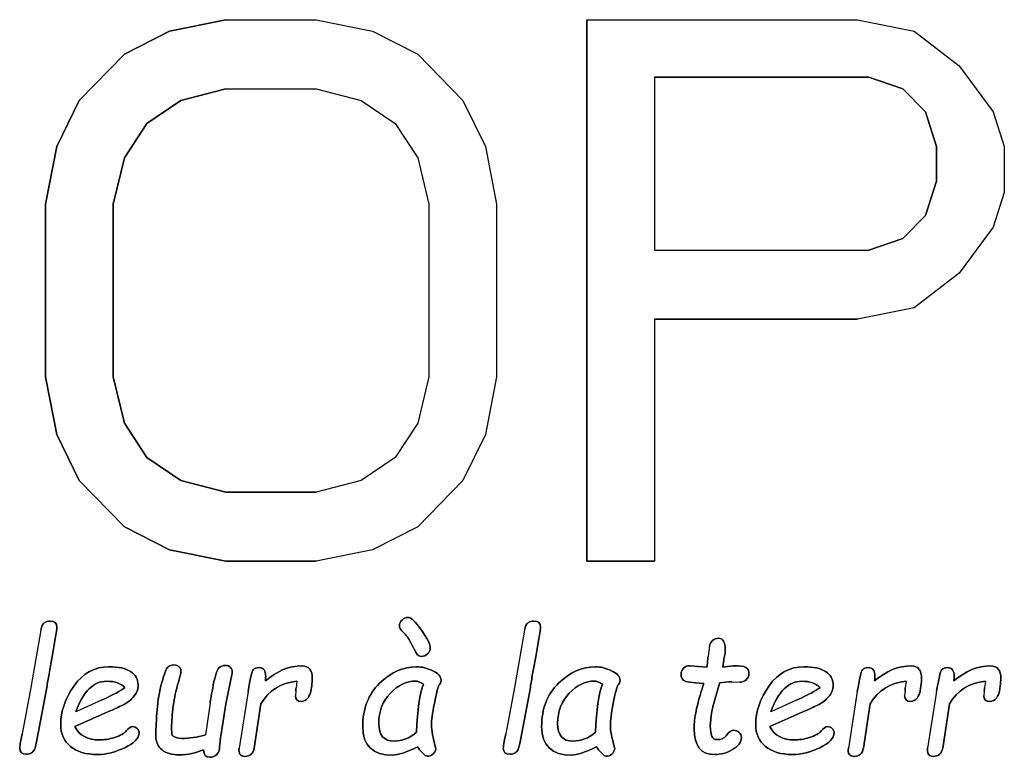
# Model space of a CAD drawing. Header units: millimetres. Extents: x 0 to 420, y 0 to 297.
# Tile 15 of 31: x 143 to 152, y 222 to 229. Entities that reach past the tile are written whole.
import ezdxf

# ---------------------------------------------------------------- set-up
doc = ezdxf.new("R2010")
doc.units = ezdxf.units.MM
doc.header["$LTSCALE"] = 23.1
doc.layers.add('06_COURBES', color=7, linetype='CONTINUOUS')
doc.layers.add('08_SURFACES', color=7, linetype='CONTINUOUS')

msp = doc.modelspace()

# ---------------------------------------------------------------- linework, layer by layer
at = {"layer": '06_COURBES', "color": 4, "linetype": 'Continuous'}
for p, q in [((144.1699, 229.0389), (144.6907, 229.1453)), ((144.6907, 229.1453), (145.524, 229.1453)), ((145.524, 229.1453), (146.0449, 229.0389)), ((148.024, 229.1453), (150.524, 229.1453)), ((148.024, 224.1453), (148.024, 229.1453)), ((150.524, 229.1453), (151.0449, 229.0389)), ((143.7532, 228.8261), (144.1699, 229.0389)), ((146.0449, 229.0389), (146.4615, 228.8261)), ((151.0449, 229.0389), (151.4615, 228.7198)), ((143.3365, 228.4006), (143.7532, 228.8261)), ((146.4615, 228.8261), (146.8782, 228.4006)), ((151.4615, 228.7198), (151.774, 228.2942)), ((150.6282, 228.6134), (148.649, 228.6134)), ((148.649, 228.6134), (148.649, 227.0176)), ((150.9407, 228.507), (150.6282, 228.6134)), ((144.274, 228.4006), (144.6907, 228.507)), ((144.6907, 228.507), (145.524, 228.507)), ((145.524, 228.507), (145.9407, 228.4006)), ((151.149, 228.2942), (150.9407, 228.507)), ((143.1282, 227.9751), (143.3365, 228.4006)), ((143.9615, 228.1878), (144.274, 228.4006)), ((145.9407, 228.4006), (146.2532, 228.1878)), ((146.8782, 228.4006), (147.0865, 227.9751)), ((151.2532, 227.9751), (151.149, 228.2942)), ((151.774, 228.2942), (151.8782, 227.9751)), ((143.7532, 227.8687), (143.9615, 228.1878)), ((146.2532, 228.1878), (146.4615, 227.8687)), ((143.024, 227.4432), (143.1282, 227.9751)), ((147.0865, 227.9751), (147.1907, 227.4432)), ((151.2532, 227.6559), (151.2532, 227.9751)), ((151.8782, 227.9751), (151.8782, 227.5495)), ((143.649, 227.4432), (143.7532, 227.8687)), ((146.4615, 227.8687), (146.5657, 227.4432)), ((151.149, 227.3368), (151.2532, 227.6559)), ((151.8782, 227.5495), (151.774, 227.2304)), ((143.024, 225.8474), (143.024, 227.4432)), ((143.649, 225.8474), (143.649, 227.4432)), ((146.5657, 227.4432), (146.5657, 225.8474)), ((147.1907, 227.4432), (147.1907, 225.8474)), ((150.9407, 227.124), (151.149, 227.3368)), ((151.774, 227.2304), (151.4615, 226.8049)), ((150.6282, 227.0176), (150.9407, 227.124)), ((148.649, 227.0176), (150.6282, 227.0176)), ((151.4615, 226.8049), (151.0449, 226.4857)), ((151.0449, 226.4857), (150.524, 226.3793)), ((150.524, 226.3793), (148.649, 226.3793)), ((148.649, 226.3793), (148.649, 224.1453)), ((143.1282, 225.3155), (143.024, 225.8474)), ((143.7532, 225.4219), (143.649, 225.8474)), ((146.5657, 225.8474), (146.4615, 225.4219)), ((147.1907, 225.8474), (147.0865, 225.3155)), ((143.9615, 225.1027), (143.7532, 225.4219)), ((146.4615, 225.4219), (146.2532, 225.1027)), ((143.3365, 224.89), (143.1282, 225.3155)), ((147.0865, 225.3155), (146.8782, 224.89)), ((144.274, 224.89), (143.9615, 225.1027)), ((146.2532, 225.1027), (145.9407, 224.89)), ((143.7532, 224.4644), (143.3365, 224.89)), ((144.6907, 224.7836), (144.274, 224.89)), ((145.9407, 224.89), (145.524, 224.7836)), ((146.8782, 224.89), (146.4615, 224.4644)), ((145.524, 224.7836), (144.6907, 224.7836)), ((144.1699, 224.2517), (143.7532, 224.4644)), ((146.4615, 224.4644), (146.0449, 224.2517)), ((144.6907, 224.1453), (144.1699, 224.2517)), ((146.0449, 224.2517), (145.524, 224.1453)), ((145.524, 224.1453), (144.6907, 224.1453)), ((148.649, 224.1453), (148.024, 224.1453)), ((142.9821, 223.5102), (142.8899, 222.9799)), ((147.4476, 223.5102), (147.3554, 222.9799)), ((146.39, 223.409), (146.448, 223.2997)), ((149.156, 223.3622), (149.1433, 223.2699)), ((149.2779, 223.1688), (149.2928, 223.2588)), ((144.6905, 222.8296), (144.7478, 223.1115)), ((149.1314, 223.1688), (148.9775, 223.1814)), ((145.3458, 223.0394), (145.3383, 222.9769)), ((149.3612, 223.0319), (149.4349, 223.029)), ((150.9714, 223.0394), (150.964, 222.9769)), ((151.7033, 223.0394), (151.6959, 222.9769)), ((142.8899, 222.9799), (142.8088, 222.5515)), ((142.9457, 222.4935), (143.0364, 222.9799)), ((144.895, 222.9419), (144.8125, 222.4213)), ((145.3361, 222.9449), (145.3324, 222.9048)), ((145.4752, 222.9449), (145.4826, 222.997)), ((147.3554, 222.9799), (147.2743, 222.5515)), ((147.4111, 222.4935), (147.5019, 222.9799)), ((150.5207, 222.9419), (150.4382, 222.4213)), ((150.9618, 222.9449), (150.9581, 222.9048)), ((151.1009, 222.9449), (151.1083, 222.997)), ((151.2526, 222.9419), (151.17, 222.4213)), ((151.6936, 222.9449), (151.6899, 222.9048)), ((151.8327, 222.9449), (151.8401, 222.997)), ((143.5481, 222.8661), (143.3049, 222.756)), ((149.9659, 222.8661), (149.7227, 222.756)), ((143.2952, 222.6192), (143.6002, 222.7545)), ((144.544, 222.8371), (144.5016, 222.5418)), ((144.6645, 222.6682), (144.6905, 222.8296)), ((144.9516, 222.4213), (145.014, 222.8281)), ((149.713, 222.6192), (150.018, 222.7545)), ((150.5773, 222.4213), (150.6397, 222.8281)), ((151.3091, 222.4213), (151.3716, 222.8281)), ((146.6302, 222.4154), (146.6272, 222.4273)), ((148.2821, 222.4154), (148.2791, 222.4273))]:
    msp.add_line(p, q, dxfattribs=at)
for points in [[(143.0135, 223.5776), (142.9977, 223.5674), (142.9882, 223.545), (142.9821, 223.5102)], [(143.0669, 223.5927), (143.0468, 223.5927), (143.029, 223.5875), (143.0135, 223.5776)], [(143.1309, 223.5377), (143.1309, 223.5741), (143.1093, 223.5927), (143.0669, 223.5927)], [(146.3184, 223.6033), (146.3015, 223.5875), (146.2933, 223.5697), (146.2933, 223.5488)], [(146.3706, 223.6269), (146.3528, 223.6269), (146.3349, 223.6188), (146.3184, 223.6033)], [(146.4963, 223.5109), (146.442, 223.5883), (146.4004, 223.6269), (146.3706, 223.6269)], [(147.479, 223.5776), (147.4632, 223.5674), (147.4536, 223.545), (147.4476, 223.5102)], [(147.5324, 223.5927), (147.5123, 223.5927), (147.4944, 223.5875), (147.479, 223.5776)], [(147.5963, 223.5377), (147.5963, 223.5741), (147.5748, 223.5927), (147.5324, 223.5927)], [(143.0573, 223.1057), (143.1063, 223.3726), (143.1309, 223.5169), (143.1309, 223.5377)], [(146.2933, 223.5488), (146.2933, 223.5317), (146.3, 223.5169), (146.3137, 223.5045)], [(146.3137, 223.5045), (146.3453, 223.476), (146.3712, 223.4443), (146.39, 223.409)], [(146.5781, 223.3428), (146.5781, 223.377), (146.5506, 223.4336), (146.4963, 223.5109)], [(147.5227, 223.1057), (147.5718, 223.3726), (147.5963, 223.5169), (147.5963, 223.5377)], [(149.1837, 223.4133), (149.1679, 223.3993), (149.1587, 223.3823), (149.156, 223.3622)], [(149.2393, 223.4343), (149.2177, 223.4343), (149.1991, 223.4269), (149.1837, 223.4133)], [(149.3017, 223.3339), (149.3017, 223.4008), (149.2809, 223.4343), (149.2393, 223.4343)], [(146.448, 223.2997), (146.4584, 223.2781), (146.4748, 223.2677), (146.4971, 223.2677)], [(146.5529, 223.2915), (146.5692, 223.3071), (146.5781, 223.3242), (146.5781, 223.3428)], [(149.2928, 223.2588), (149.2988, 223.2893), (149.3017, 223.3146), (149.3017, 223.3339)], [(146.4971, 223.2677), (146.5172, 223.2677), (146.5357, 223.2751), (146.5529, 223.2915)], [(149.1378, 223.2134), (149.1366, 223.1963), (149.1344, 223.1814), (149.1314, 223.1688)], [(149.1433, 223.2699), (149.1403, 223.2491), (149.1389, 223.2298), (149.1378, 223.2134)], [(143.6106, 223.1718), (143.4789, 223.1718), (143.3718, 223.113), (143.2892, 222.9963)], [(143.8105, 223.1276), (143.7645, 223.1569), (143.6976, 223.1718), (143.6106, 223.1718)], [(143.8798, 223.0037), (143.8798, 223.0572), (143.8568, 223.0981), (143.8105, 223.1276)], [(144.1543, 223.1688), (144.1394, 223.1554), (144.1208, 223.1071), (144.0989, 223.0253)], [(144.2101, 223.1889), (144.1877, 223.1889), (144.1691, 223.1822), (144.1543, 223.1688)], [(144.2575, 223.1723), (144.2458, 223.1829), (144.2294, 223.1889), (144.2101, 223.1889)], [(144.2451, 223.0061), (144.2651, 223.0728), (144.2755, 223.1145), (144.2755, 223.1309)], [(144.2755, 223.1309), (144.2755, 223.1472), (144.2696, 223.1613), (144.2575, 223.1723)], [(144.6245, 223.1604), (144.608, 223.1442), (144.5908, 223.0929), (144.5745, 223.0059)], [(144.6868, 223.1844), (144.6615, 223.1844), (144.6407, 223.1762), (144.6245, 223.1604)], [(144.7362, 223.1632), (144.7247, 223.177), (144.7084, 223.1844), (144.6868, 223.1844)], [(144.7478, 223.1115), (144.7515, 223.1323), (144.7478, 223.1494), (144.7362, 223.1632)], [(144.9419, 223.142), (144.9293, 223.1271), (144.9138, 223.0602), (144.895, 222.9419)], [(144.9984, 223.1643), (144.9731, 223.1643), (144.9545, 223.1569), (144.9419, 223.142)], [(145.0579, 223.081), (145.0579, 223.1361), (145.0378, 223.1643), (144.9984, 223.1643)], [(145.3934, 223.1799), (145.2751, 223.1799), (145.162, 223.1331), (145.0549, 223.0409)], [(145.4886, 223.0632), (145.4886, 223.1405), (145.4566, 223.1799), (145.3934, 223.1799)], [(146.4517, 223.1718), (146.3275, 223.1718), (146.2137, 223.1204), (146.1098, 223.0191)], [(146.6005, 223.1346), (146.5491, 223.1591), (146.4993, 223.1718), (146.4517, 223.1718)], [(146.6778, 223.049), (146.6778, 223.0818), (146.6518, 223.11), (146.6005, 223.1346)], [(148.1036, 223.1718), (147.9794, 223.1718), (147.8656, 223.1204), (147.7616, 223.0191)], [(148.2523, 223.1346), (148.201, 223.1591), (148.1512, 223.1718), (148.1036, 223.1718)], [(148.3297, 223.049), (148.3297, 223.0818), (148.3036, 223.11), (148.2523, 223.1346)], [(148.9165, 223.1591), (148.9016, 223.1442), (148.8942, 223.1264), (148.8942, 223.1048)], [(148.9775, 223.1814), (148.9514, 223.1814), (148.9313, 223.174), (148.9165, 223.1591)], [(149.3843, 223.1814), (149.3798, 223.1814), (149.3441, 223.177), (149.2779, 223.1688)], [(149.4906, 223.1658), (149.4713, 223.1762), (149.4356, 223.1814), (149.3843, 223.1814)], [(149.5197, 223.11), (149.5197, 223.1368), (149.51, 223.1554), (149.4906, 223.1658)], [(149.4944, 223.0513), (149.5107, 223.0661), (149.5197, 223.0855), (149.5197, 223.11)], [(150.0284, 223.1718), (149.8967, 223.1718), (149.7896, 223.113), (149.707, 222.9963)], [(150.2283, 223.1276), (150.1823, 223.1569), (150.1154, 223.1718), (150.0284, 223.1718)], [(150.2976, 223.0037), (150.2976, 223.0572), (150.2746, 223.0981), (150.2283, 223.1276)], [(150.5676, 223.142), (150.5549, 223.1271), (150.5395, 223.0602), (150.5207, 222.9419)], [(150.6241, 223.1643), (150.5988, 223.1643), (150.5802, 223.1569), (150.5676, 223.142)], [(150.6836, 223.081), (150.6836, 223.1361), (150.6635, 223.1643), (150.6241, 223.1643)], [(151.019, 223.1799), (150.9008, 223.1799), (150.7877, 223.1331), (150.6806, 223.0409)], [(151.1142, 223.0632), (151.1142, 223.1405), (151.0823, 223.1799), (151.019, 223.1799)], [(151.2994, 223.142), (151.2868, 223.1271), (151.2713, 223.0602), (151.2526, 222.9419)], [(151.356, 223.1643), (151.3307, 223.1643), (151.3121, 223.1569), (151.2994, 223.142)], [(151.4155, 223.081), (151.4155, 223.1361), (151.3954, 223.1643), (151.356, 223.1643)], [(151.7509, 223.1799), (151.6326, 223.1799), (151.5196, 223.1331), (151.4125, 223.0409)], [(151.8461, 223.0632), (151.8461, 223.1405), (151.8141, 223.1799), (151.7509, 223.1799)], [(143.0364, 222.9799), (143.0424, 223.0185), (143.0491, 223.0609), (143.0573, 223.1057)], [(143.3049, 222.756), (143.3726, 222.9434), (143.4678, 223.0379), (143.5898, 223.0379)], [(143.5898, 223.0379), (143.6656, 223.0379), (143.7222, 223.0178), (143.7586, 222.9784)], [(144.0989, 223.0253), (144.0769, 222.9434), (144.0628, 222.8594), (144.0554, 222.7739)], [(145.014, 222.8281), (145.0869, 222.9531), (145.197, 223.0238), (145.3458, 223.0394)], [(145.0549, 223.0409), (145.0564, 223.0557), (145.0579, 223.0691), (145.0579, 223.081)], [(145.4826, 222.997), (145.4863, 223.0208), (145.4886, 223.0431), (145.4886, 223.0632)], [(146.1098, 223.0191), (146.0055, 222.9174), (145.9541, 222.7843), (145.9541, 222.6206)], [(146.2092, 222.9271), (146.2806, 223.0014), (146.358, 223.0394), (146.4413, 223.0394)], [(146.4413, 223.0394), (146.4591, 223.0394), (146.4844, 223.0297), (146.5157, 223.0119)], [(146.6577, 223.0014), (146.6711, 223.0126), (146.6778, 223.0282), (146.6778, 223.049)], [(147.5019, 222.9799), (147.5078, 223.0185), (147.5145, 223.0609), (147.5227, 223.1057)], [(147.7616, 223.0191), (147.6573, 222.9174), (147.606, 222.7843), (147.606, 222.6206)], [(147.8611, 222.9271), (147.9325, 223.0014), (148.0098, 223.0394), (148.0931, 223.0394)], [(148.0931, 223.0394), (148.111, 223.0394), (148.1363, 223.0297), (148.1675, 223.0119)], [(148.3096, 223.0014), (148.323, 223.0126), (148.3297, 223.0282), (148.3297, 223.049)], [(148.8942, 223.1048), (148.8942, 223.078), (148.9016, 223.058), (148.9172, 223.0453)], [(148.9172, 223.0453), (148.9328, 223.0327), (148.9946, 223.0238), (149.1024, 223.0185)], [(149.2255, 222.9413), (149.2348, 222.9724), (149.243, 223.0007), (149.2489, 223.0245)], [(149.2489, 223.0245), (149.2869, 223.029), (149.3241, 223.0334), (149.3612, 223.0319)], [(149.4349, 223.029), (149.4579, 223.029), (149.478, 223.0364), (149.4944, 223.0513)], [(149.7227, 222.756), (149.7904, 222.9434), (149.8856, 223.0379), (150.0075, 223.0379)], [(150.0075, 223.0379), (150.0834, 223.0379), (150.1399, 223.0178), (150.1764, 222.9784)], [(150.6397, 222.8281), (150.7126, 222.9531), (150.8227, 223.0238), (150.9714, 223.0394)], [(150.6806, 223.0409), (150.6821, 223.0557), (150.6836, 223.0691), (150.6836, 223.081)], [(151.1083, 222.997), (151.112, 223.0208), (151.1142, 223.0431), (151.1142, 223.0632)], [(151.3716, 222.8281), (151.4445, 222.9531), (151.5545, 223.0238), (151.7033, 223.0394)], [(151.4125, 223.0409), (151.414, 223.0557), (151.4155, 223.0691), (151.4155, 223.081)], [(151.8401, 222.997), (151.8439, 223.0208), (151.8461, 223.0431), (151.8461, 223.0632)], [(143.2892, 222.9963), (143.206, 222.8787), (143.1651, 222.7597), (143.1651, 222.6377)], [(143.7586, 222.9784), (143.7207, 222.9501), (143.6506, 222.9125), (143.5481, 222.8661)], [(143.8345, 222.8899), (143.8642, 222.9211), (143.8798, 222.959), (143.8798, 223.0037)], [(144.2048, 222.8118), (144.2153, 222.8891), (144.2294, 222.9538), (144.2451, 223.0061)], [(144.5745, 223.0059), (144.5581, 222.9189), (144.5476, 222.8624), (144.544, 222.8371)], [(145.3383, 222.9769), (145.3368, 222.9635), (145.3361, 222.9531), (145.3361, 222.9449)], [(145.4476, 222.8832), (145.4625, 222.904), (145.4723, 222.9248), (145.4752, 222.9449)], [(146.5157, 223.0119), (146.4807, 222.9226), (146.4591, 222.7746), (146.4517, 222.5671)], [(146.6153, 222.8334), (146.6332, 222.9256), (146.6473, 222.9821), (146.6577, 223.0014)], [(148.1675, 223.0119), (148.1326, 222.9226), (148.111, 222.7746), (148.1036, 222.5671)], [(148.2672, 222.8334), (148.285, 222.9256), (148.2992, 222.9821), (148.3096, 223.0014)], [(149.1024, 223.0185), (149.0927, 222.9851), (149.0831, 222.9516), (149.0728, 222.9188)], [(149.1634, 222.6266), (149.1634, 222.6987), (149.1842, 222.8036), (149.2255, 222.9413)], [(149.707, 222.9963), (149.6238, 222.8787), (149.5829, 222.7597), (149.5829, 222.6377)], [(150.1764, 222.9784), (150.1384, 222.9501), (150.0684, 222.9125), (149.9659, 222.8661)], [(150.2522, 222.8899), (150.282, 222.9211), (150.2976, 222.959), (150.2976, 223.0037)], [(150.964, 222.9769), (150.9625, 222.9635), (150.9618, 222.9531), (150.9618, 222.9449)], [(151.0733, 222.8832), (151.0882, 222.904), (151.098, 222.9248), (151.1009, 222.9449)], [(151.6959, 222.9769), (151.6944, 222.9635), (151.6936, 222.9531), (151.6936, 222.9449)], [(151.8052, 222.8832), (151.8201, 222.904), (151.8298, 222.9248), (151.8327, 222.9449)], [(143.737, 222.817), (143.772, 222.8341), (143.8047, 222.8586), (143.8345, 222.8899)], [(145.3324, 222.9048), (145.3324, 222.8691), (145.3495, 222.8519), (145.3852, 222.8519)], [(145.3852, 222.8519), (145.4119, 222.8519), (145.4328, 222.8624), (145.4476, 222.8832)], [(146.1021, 222.6489), (146.1021, 222.7597), (146.1378, 222.8527), (146.2092, 222.9271)], [(147.754, 222.6489), (147.754, 222.7597), (147.7897, 222.8527), (147.8611, 222.9271)], [(149.0728, 222.9188), (149.0332, 222.7924), (149.0139, 222.6861), (149.0139, 222.5991)], [(150.1548, 222.817), (150.1898, 222.8341), (150.2225, 222.8586), (150.2522, 222.8899)], [(150.9581, 222.9048), (150.9581, 222.8691), (150.9752, 222.8519), (151.0109, 222.8519)], [(151.0109, 222.8519), (151.0376, 222.8519), (151.0585, 222.8624), (151.0733, 222.8832)], [(151.6899, 222.9048), (151.6899, 222.8691), (151.707, 222.8519), (151.7427, 222.8519)], [(151.7427, 222.8519), (151.7695, 222.8519), (151.7903, 222.8624), (151.8052, 222.8832)], [(143.6002, 222.7545), (143.6567, 222.7791), (143.7021, 222.7999), (143.737, 222.817)], [(144.0554, 222.7739), (144.0479, 222.6876), (144.0442, 222.608), (144.0442, 222.5344)], [(144.1892, 222.611), (144.1892, 222.6675), (144.1944, 222.7344), (144.2048, 222.8118)], [(146.5886, 222.634), (146.5886, 222.6742), (146.5975, 222.7411), (146.6153, 222.8334)], [(148.2404, 222.634), (148.2404, 222.6742), (148.2493, 222.7411), (148.2672, 222.8334)], [(150.018, 222.7545), (150.0745, 222.7791), (150.1199, 222.7999), (150.1548, 222.817)], [(144.6351, 222.4585), (144.6377, 222.4942), (144.6477, 222.5641), (144.6645, 222.6682)], [(143.1651, 222.6377), (143.1651, 222.553), (143.1948, 222.486), (143.2545, 222.4364)], [(143.5243, 222.4957), (143.4142, 222.4957), (143.3384, 222.5366), (143.2952, 222.6192)], [(143.7704, 222.5798), (143.7512, 222.5552), (143.7147, 222.5351), (143.662, 222.5193)], [(143.8315, 222.6192), (143.8107, 222.6192), (143.7906, 222.6058), (143.7704, 222.5798)], [(143.8722, 222.6019), (143.8612, 222.6132), (143.8478, 222.6192), (143.8315, 222.6192)], [(143.8888, 222.5634), (143.8888, 222.5782), (143.8828, 222.5909), (143.8722, 222.6019)], [(144.1937, 222.5366), (144.1907, 222.5574), (144.1892, 222.582), (144.1892, 222.611)], [(145.9541, 222.6206), (145.9541, 222.4436), (146.0464, 222.3559), (146.2323, 222.3559)], [(146.2435, 222.4853), (146.149, 222.4853), (146.1021, 222.5396), (146.1021, 222.6489)], [(146.4517, 222.5671), (146.3863, 222.5121), (146.3171, 222.4853), (146.2435, 222.4853)], [(146.6272, 222.4273), (146.6012, 222.515), (146.5886, 222.5835), (146.5886, 222.634)], [(147.606, 222.6206), (147.606, 222.4436), (147.6982, 222.3559), (147.8842, 222.3559)], [(147.8953, 222.4853), (147.8009, 222.4853), (147.754, 222.5396), (147.754, 222.6489)], [(148.1036, 222.5671), (148.0381, 222.5121), (147.9689, 222.4853), (147.8953, 222.4853)], [(148.2791, 222.4273), (148.2531, 222.515), (148.2404, 222.5835), (148.2404, 222.634)], [(149.0139, 222.5991), (149.0139, 222.4399), (149.0779, 222.3603), (149.2058, 222.3603)], [(149.2229, 222.4987), (149.1827, 222.4987), (149.1634, 222.5411), (149.1634, 222.6266)], [(149.3813, 222.5857), (149.359, 222.5857), (149.3352, 222.5686), (149.3096, 222.5353)], [(149.428, 222.5669), (149.4133, 222.579), (149.3977, 222.5857), (149.3813, 222.5857)], [(149.4512, 222.5188), (149.4512, 222.5381), (149.443, 222.5545), (149.428, 222.5669)], [(149.5829, 222.6377), (149.5829, 222.553), (149.6126, 222.486), (149.6723, 222.4364)], [(149.9421, 222.4957), (149.832, 222.4957), (149.7562, 222.5366), (149.713, 222.6192)], [(150.1882, 222.5798), (150.1689, 222.5552), (150.1325, 222.5351), (150.0798, 222.5193)], [(150.2493, 222.6192), (150.2284, 222.6192), (150.2084, 222.6058), (150.1882, 222.5798)], [(150.29, 222.6019), (150.279, 222.6132), (150.2656, 222.6192), (150.2493, 222.6192)], [(150.3065, 222.5634), (150.3065, 222.5782), (150.3006, 222.5909), (150.29, 222.6019)], [(142.8088, 222.5515), (142.794, 222.4756), (142.7865, 222.4317), (142.7865, 222.4206)], [(142.9232, 222.408), (142.9293, 222.4213), (142.9376, 222.4502), (142.9457, 222.4935)], [(143.662, 222.5193), (143.6084, 222.5031), (143.563, 222.4957), (143.5243, 222.4957)], [(143.7585, 222.4246), (143.8449, 222.4659), (143.8888, 222.5128), (143.8888, 222.5634)], [(144.0442, 222.5344), (144.0442, 222.4778), (144.0628, 222.4347), (144.1008, 222.4043)], [(144.2837, 222.5098), (144.2524, 222.5098), (144.222, 222.5188), (144.1937, 222.5366)], [(144.5016, 222.5418), (144.4228, 222.5202), (144.3499, 222.5098), (144.2837, 222.5098)], [(147.2743, 222.5515), (147.2594, 222.4756), (147.252, 222.4317), (147.252, 222.4206)], [(147.3887, 222.408), (147.3948, 222.4213), (147.4031, 222.4502), (147.4111, 222.4935)], [(149.3096, 222.5353), (149.2906, 222.5106), (149.2616, 222.4987), (149.2229, 222.4987)], [(149.3685, 222.4067), (149.4237, 222.4377), (149.4512, 222.4749), (149.4512, 222.5188)], [(150.0798, 222.5193), (150.0261, 222.5031), (149.9808, 222.4957), (149.9421, 222.4957)], [(150.1762, 222.4246), (150.2627, 222.4659), (150.3065, 222.5128), (150.3065, 222.5634)], [(142.7865, 222.4206), (142.7865, 222.3826), (142.8073, 222.3633), (142.849, 222.3633)], [(142.8951, 222.376), (142.9078, 222.3841), (142.9174, 222.3953), (142.9232, 222.408)], [(143.2545, 222.4364), (143.3138, 222.3871), (143.3964, 222.3618), (143.5027, 222.3618)], [(143.5027, 222.3618), (143.5868, 222.3618), (143.6723, 222.3834), (143.7585, 222.4246)], [(144.1008, 222.4043), (144.1379, 222.3745), (144.1915, 222.3588), (144.2606, 222.3588)], [(144.2606, 222.3588), (144.3417, 222.3588), (144.4161, 222.3745), (144.483, 222.4057)], [(144.483, 222.4057), (144.486, 222.3596), (144.5061, 222.3358), (144.544, 222.3358)], [(144.5952, 222.3538), (144.6102, 222.3655), (144.6199, 222.3767), (144.6244, 222.3878)], [(144.6244, 222.3878), (144.6288, 222.3983), (144.6325, 222.4221), (144.6351, 222.4585)], [(144.8125, 222.4213), (144.805, 222.3707), (144.8229, 222.3447), (144.866, 222.3447)], [(144.866, 222.3447), (144.9151, 222.3447), (144.9438, 222.3707), (144.9516, 222.4213)], [(146.2323, 222.3559), (146.2777, 222.3559), (146.3543, 222.3819), (146.4614, 222.4332)], [(146.4614, 222.4332), (146.4703, 222.4154), (146.4852, 222.396), (146.5056, 222.3763)], [(146.5476, 222.3462), (146.5915, 222.3462), (146.619, 222.3693), (146.6302, 222.4154)], [(147.252, 222.4206), (147.252, 222.3826), (147.2728, 222.3633), (147.3144, 222.3633)], [(147.3606, 222.376), (147.3732, 222.3841), (147.3829, 222.3953), (147.3887, 222.408)], [(147.8842, 222.3559), (147.9295, 222.3559), (148.0061, 222.3819), (148.1132, 222.4332)], [(148.1132, 222.4332), (148.1222, 222.4154), (148.137, 222.396), (148.1575, 222.3763)], [(148.1995, 222.3462), (148.2434, 222.3462), (148.2709, 222.3693), (148.2821, 222.4154)], [(149.2058, 222.3603), (149.2593, 222.3603), (149.3136, 222.376), (149.3685, 222.4067)], [(149.6723, 222.4364), (149.7316, 222.3871), (149.8142, 222.3618), (149.9205, 222.3618)], [(149.9205, 222.3618), (150.0046, 222.3618), (150.0901, 222.3834), (150.1762, 222.4246)], [(150.4382, 222.4213), (150.4307, 222.3707), (150.4486, 222.3447), (150.4917, 222.3447)], [(150.4917, 222.3447), (150.5408, 222.3447), (150.5695, 222.3707), (150.5773, 222.4213)], [(151.17, 222.4213), (151.1626, 222.3707), (151.1804, 222.3447), (151.2236, 222.3447)], [(151.2236, 222.3447), (151.2727, 222.3447), (151.3013, 222.3707), (151.3091, 222.4213)], [(142.849, 222.3633), (142.8668, 222.3633), (142.8825, 222.3678), (142.8951, 222.376)], [(144.544, 222.3358), (144.5626, 222.3358), (144.5797, 222.3417), (144.5952, 222.3538)], [(146.5056, 222.3763), (146.5261, 222.3566), (146.5402, 222.3462), (146.5476, 222.3462)], [(147.3144, 222.3633), (147.3323, 222.3633), (147.3479, 222.3678), (147.3606, 222.376)], [(148.1575, 222.3763), (148.1779, 222.3566), (148.1921, 222.3462), (148.1995, 222.3462)]]:
    msp.add_open_spline(points, degree=3, dxfattribs=at)
at = {"layer": '08_SURFACES', "color": 7, "linetype": 'Continuous'}
for p, q in [((144.6907, 229.1453), (144.1699, 229.0389)), ((144.6907, 229.1453), (145.524, 229.1453)), ((145.524, 229.1453), (146.0449, 229.0389)), ((148.024, 229.1453), (150.524, 229.1453)), ((148.024, 229.1453), (148.024, 224.1453)), ((150.524, 229.1453), (151.0449, 229.0389)), ((144.1699, 229.0389), (143.7532, 228.8261)), ((146.0449, 229.0389), (146.4615, 228.8261)), ((151.0449, 229.0389), (151.4615, 228.7198)), ((143.7532, 228.8261), (143.3365, 228.4006)), ((146.4615, 228.8261), (146.8782, 228.4006)), ((151.4615, 228.7198), (151.774, 228.2942)), ((148.649, 228.6134), (150.6282, 228.6134)), ((148.649, 228.6134), (148.649, 227.0176)), ((150.6282, 228.6134), (150.9407, 228.507)), ((144.6907, 228.507), (144.274, 228.4006)), ((144.6907, 228.507), (145.524, 228.507)), ((145.524, 228.507), (145.9407, 228.4006)), ((150.9407, 228.507), (151.149, 228.2942)), ((143.3365, 228.4006), (143.1282, 227.9751)), ((144.274, 228.4006), (143.9615, 228.1878)), ((145.9407, 228.4006), (146.2532, 228.1878)), ((146.8782, 228.4006), (147.0865, 227.9751)), ((151.149, 228.2942), (151.2532, 227.9751)), ((151.774, 228.2942), (151.8782, 227.9751)), ((143.9615, 228.1878), (143.7532, 227.8687)), ((146.2532, 228.1878), (146.4615, 227.8687)), ((143.1282, 227.9751), (143.024, 227.4432)), ((147.0865, 227.9751), (147.1907, 227.4432)), ((151.2532, 227.9751), (151.2532, 227.6559)), ((151.8782, 227.9751), (151.8782, 227.5495)), ((143.7532, 227.8687), (143.649, 227.4432)), ((146.4615, 227.8687), (146.5657, 227.4432)), ((151.2532, 227.6559), (151.149, 227.3368)), ((151.8782, 227.5495), (151.774, 227.2304)), ((143.024, 227.4432), (143.024, 225.8474)), ((143.649, 227.4432), (143.649, 225.8474)), ((146.5657, 227.4432), (146.5657, 225.8474)), ((147.1907, 227.4432), (147.1907, 225.8474)), ((151.149, 227.3368), (150.9407, 227.124)), ((151.774, 227.2304), (151.4615, 226.8049)), ((150.9407, 227.124), (150.6282, 227.0176)), ((148.649, 227.0176), (150.6282, 227.0176)), ((151.4615, 226.8049), (151.0449, 226.4857)), ((151.0449, 226.4857), (150.524, 226.3793)), ((148.649, 226.3793), (150.524, 226.3793)), ((148.649, 226.3793), (148.649, 224.1453)), ((143.024, 225.8474), (143.1282, 225.3155)), ((143.649, 225.8474), (143.7532, 225.4219)), ((146.5657, 225.8474), (146.4615, 225.4219)), ((147.1907, 225.8474), (147.0865, 225.3155)), ((143.7532, 225.4219), (143.9615, 225.1027)), ((146.4615, 225.4219), (146.2532, 225.1027)), ((143.1282, 225.3155), (143.3365, 224.89)), ((147.0865, 225.3155), (146.8782, 224.89)), ((143.9615, 225.1027), (144.274, 224.89)), ((146.2532, 225.1027), (145.9407, 224.89)), ((143.3365, 224.89), (143.7532, 224.4644)), ((144.274, 224.89), (144.6907, 224.7836)), ((145.9407, 224.89), (145.524, 224.7836)), ((146.8782, 224.89), (146.4615, 224.4644)), ((144.6907, 224.7836), (145.524, 224.7836)), ((143.7532, 224.4644), (144.1699, 224.2517)), ((146.4615, 224.4644), (146.0449, 224.2517)), ((144.1699, 224.2517), (144.6907, 224.1453)), ((146.0449, 224.2517), (145.524, 224.1453)), ((144.6907, 224.1453), (145.524, 224.1453)), ((148.024, 224.1453), (148.649, 224.1453)), ((142.9821, 223.5102), (142.8899, 222.9799)), ((147.4476, 223.5102), (147.3554, 222.9799)), ((146.39, 223.409), (146.448, 223.2997)), ((149.156, 223.3622), (149.1433, 223.2699)), ((149.2928, 223.2588), (149.2779, 223.1688)), ((144.7478, 223.1115), (144.6905, 222.8296)), ((148.9775, 223.1814), (149.1314, 223.1688)), ((145.3458, 223.0394), (145.3383, 222.9769)), ((149.3612, 223.0319), (149.4349, 223.029)), ((150.9714, 223.0394), (150.964, 222.9769)), ((151.7033, 223.0394), (151.6959, 222.9769)), ((142.8899, 222.9799), (142.8088, 222.5515)), ((143.0364, 222.9799), (142.9457, 222.4935)), ((144.895, 222.9419), (144.8125, 222.4213)), ((145.3361, 222.9449), (145.3324, 222.9048)), ((145.4826, 222.997), (145.4752, 222.9449)), ((147.3554, 222.9799), (147.2743, 222.5515)), ((147.5019, 222.9799), (147.4111, 222.4935)), ((150.5207, 222.9419), (150.4382, 222.4213)), ((150.9618, 222.9449), (150.9581, 222.9048)), ((151.1083, 222.997), (151.1009, 222.9449)), ((151.2526, 222.9419), (151.17, 222.4213)), ((151.6936, 222.9449), (151.6899, 222.9048)), ((151.8401, 222.997), (151.8327, 222.9449)), ((143.5481, 222.8661), (143.3049, 222.756)), ((149.9659, 222.8661), (149.7227, 222.756)), ((143.6002, 222.7545), (143.2952, 222.6192)), ((144.544, 222.8371), (144.5016, 222.5418)), ((144.6905, 222.8296), (144.6645, 222.6682)), ((145.014, 222.8281), (144.9516, 222.4213)), ((150.018, 222.7545), (149.713, 222.6192)), ((150.6397, 222.8281), (150.5773, 222.4213)), ((151.3716, 222.8281), (151.3091, 222.4213)), ((146.6272, 222.4273), (146.6302, 222.4154)), ((148.2791, 222.4273), (148.2821, 222.4154))]:
    msp.add_line(p, q, dxfattribs=at)
for points in [[(142.9821, 223.5102), (142.9882, 223.545), (142.9977, 223.5674), (143.0135, 223.5776)], [(143.0135, 223.5776), (143.029, 223.5875), (143.0468, 223.5927), (143.0669, 223.5927)], [(143.0669, 223.5927), (143.1093, 223.5927), (143.1309, 223.5741), (143.1309, 223.5377)], [(146.2933, 223.5488), (146.2933, 223.5697), (146.3015, 223.5875), (146.3184, 223.6033)], [(146.3184, 223.6033), (146.3349, 223.6188), (146.3528, 223.6269), (146.3706, 223.6269)], [(146.3706, 223.6269), (146.4004, 223.6269), (146.442, 223.5883), (146.4963, 223.5109)], [(147.4476, 223.5102), (147.4536, 223.545), (147.4632, 223.5674), (147.479, 223.5776)], [(147.479, 223.5776), (147.4944, 223.5875), (147.5123, 223.5927), (147.5324, 223.5927)], [(147.5324, 223.5927), (147.5748, 223.5927), (147.5963, 223.5741), (147.5963, 223.5377)], [(143.1309, 223.5377), (143.1309, 223.5169), (143.1063, 223.3726), (143.0573, 223.1057)], [(146.3137, 223.5045), (146.3, 223.5169), (146.2933, 223.5317), (146.2933, 223.5488)], [(146.39, 223.409), (146.3712, 223.4443), (146.3453, 223.476), (146.3137, 223.5045)], [(146.4963, 223.5109), (146.5506, 223.4336), (146.5781, 223.377), (146.5781, 223.3428)], [(147.5963, 223.5377), (147.5963, 223.5169), (147.5718, 223.3726), (147.5227, 223.1057)], [(149.156, 223.3622), (149.1587, 223.3823), (149.1679, 223.3993), (149.1837, 223.4133)], [(149.1837, 223.4133), (149.1991, 223.4269), (149.2177, 223.4343), (149.2393, 223.4343)], [(149.2393, 223.4343), (149.2809, 223.4343), (149.3017, 223.4008), (149.3017, 223.3339)], [(146.4971, 223.2677), (146.4748, 223.2677), (146.4584, 223.2781), (146.448, 223.2997)], [(146.5781, 223.3428), (146.5781, 223.3242), (146.5692, 223.3071), (146.5529, 223.2915)], [(149.3017, 223.3339), (149.3017, 223.3146), (149.2988, 223.2893), (149.2928, 223.2588)], [(146.5529, 223.2915), (146.5357, 223.2751), (146.5172, 223.2677), (146.4971, 223.2677)], [(149.1314, 223.1688), (149.1344, 223.1814), (149.1366, 223.1963), (149.1378, 223.2134)], [(149.1378, 223.2134), (149.1389, 223.2298), (149.1403, 223.2491), (149.1433, 223.2699)], [(143.2892, 222.9963), (143.3718, 223.113), (143.4789, 223.1718), (143.6106, 223.1718)], [(143.6106, 223.1718), (143.6976, 223.1718), (143.7645, 223.1569), (143.8105, 223.1276)], [(143.8105, 223.1276), (143.8568, 223.0981), (143.8798, 223.0572), (143.8798, 223.0037)], [(144.0989, 223.0253), (144.1208, 223.1071), (144.1394, 223.1554), (144.1543, 223.1688)], [(144.1543, 223.1688), (144.1691, 223.1822), (144.1877, 223.1889), (144.2101, 223.1889)], [(144.2101, 223.1889), (144.2294, 223.1889), (144.2458, 223.1829), (144.2575, 223.1723)], [(144.2755, 223.1309), (144.2755, 223.1145), (144.2651, 223.0728), (144.2451, 223.0061)], [(144.2575, 223.1723), (144.2696, 223.1613), (144.2755, 223.1472), (144.2755, 223.1309)], [(144.5745, 223.0059), (144.5908, 223.0929), (144.608, 223.1442), (144.6245, 223.1604)], [(144.6245, 223.1604), (144.6407, 223.1762), (144.6615, 223.1844), (144.6868, 223.1844)], [(144.6868, 223.1844), (144.7084, 223.1844), (144.7247, 223.177), (144.7362, 223.1632)], [(144.7362, 223.1632), (144.7478, 223.1494), (144.7515, 223.1323), (144.7478, 223.1115)], [(144.895, 222.9419), (144.9138, 223.0602), (144.9293, 223.1271), (144.9419, 223.142)], [(144.9419, 223.142), (144.9545, 223.1569), (144.9731, 223.1643), (144.9984, 223.1643)], [(144.9984, 223.1643), (145.0378, 223.1643), (145.0579, 223.1361), (145.0579, 223.081)], [(145.0549, 223.0409), (145.162, 223.1331), (145.2751, 223.1799), (145.3934, 223.1799)], [(145.3934, 223.1799), (145.4566, 223.1799), (145.4886, 223.1405), (145.4886, 223.0632)], [(146.1098, 223.0191), (146.2137, 223.1204), (146.3275, 223.1718), (146.4517, 223.1718)], [(146.4517, 223.1718), (146.4993, 223.1718), (146.5491, 223.1591), (146.6005, 223.1346)], [(146.6005, 223.1346), (146.6518, 223.11), (146.6778, 223.0818), (146.6778, 223.049)], [(147.7616, 223.0191), (147.8656, 223.1204), (147.9794, 223.1718), (148.1036, 223.1718)], [(148.1036, 223.1718), (148.1512, 223.1718), (148.201, 223.1591), (148.2523, 223.1346)], [(148.2523, 223.1346), (148.3036, 223.11), (148.3297, 223.0818), (148.3297, 223.049)], [(148.8942, 223.1048), (148.8942, 223.1264), (148.9016, 223.1442), (148.9165, 223.1591)], [(148.9165, 223.1591), (148.9313, 223.174), (148.9514, 223.1814), (148.9775, 223.1814)], [(149.2779, 223.1688), (149.3441, 223.177), (149.3798, 223.1814), (149.3843, 223.1814)], [(149.3843, 223.1814), (149.4356, 223.1814), (149.4713, 223.1762), (149.4906, 223.1658)], [(149.4906, 223.1658), (149.51, 223.1554), (149.5197, 223.1368), (149.5197, 223.11)], [(149.5197, 223.11), (149.5197, 223.0855), (149.5107, 223.0661), (149.4944, 223.0513)], [(149.707, 222.9963), (149.7896, 223.113), (149.8967, 223.1718), (150.0284, 223.1718)], [(150.0284, 223.1718), (150.1154, 223.1718), (150.1823, 223.1569), (150.2283, 223.1276)], [(150.2283, 223.1276), (150.2746, 223.0981), (150.2976, 223.0572), (150.2976, 223.0037)], [(150.5207, 222.9419), (150.5395, 223.0602), (150.5549, 223.1271), (150.5676, 223.142)], [(150.5676, 223.142), (150.5802, 223.1569), (150.5988, 223.1643), (150.6241, 223.1643)], [(150.6241, 223.1643), (150.6635, 223.1643), (150.6836, 223.1361), (150.6836, 223.081)], [(150.6806, 223.0409), (150.7877, 223.1331), (150.9008, 223.1799), (151.019, 223.1799)], [(151.019, 223.1799), (151.0823, 223.1799), (151.1142, 223.1405), (151.1142, 223.0632)], [(151.2526, 222.9419), (151.2713, 223.0602), (151.2868, 223.1271), (151.2994, 223.142)], [(151.2994, 223.142), (151.3121, 223.1569), (151.3307, 223.1643), (151.356, 223.1643)], [(151.356, 223.1643), (151.3954, 223.1643), (151.4155, 223.1361), (151.4155, 223.081)], [(151.4125, 223.0409), (151.5196, 223.1331), (151.6326, 223.1799), (151.7509, 223.1799)], [(151.7509, 223.1799), (151.8141, 223.1799), (151.8461, 223.1405), (151.8461, 223.0632)], [(143.0573, 223.1057), (143.0491, 223.0609), (143.0424, 223.0185), (143.0364, 222.9799)], [(143.5898, 223.0379), (143.4678, 223.0379), (143.3726, 222.9434), (143.3049, 222.756)], [(143.7586, 222.9784), (143.7222, 223.0178), (143.6656, 223.0379), (143.5898, 223.0379)], [(144.0554, 222.7739), (144.0628, 222.8594), (144.0769, 222.9434), (144.0989, 223.0253)], [(145.3458, 223.0394), (145.197, 223.0238), (145.0869, 222.9531), (145.014, 222.8281)], [(145.0579, 223.081), (145.0579, 223.0691), (145.0564, 223.0557), (145.0549, 223.0409)], [(145.4886, 223.0632), (145.4886, 223.0431), (145.4863, 223.0208), (145.4826, 222.997)], [(145.9541, 222.6206), (145.9541, 222.7843), (146.0055, 222.9174), (146.1098, 223.0191)], [(146.4413, 223.0394), (146.358, 223.0394), (146.2806, 223.0014), (146.2092, 222.9271)], [(146.5157, 223.0119), (146.4844, 223.0297), (146.4591, 223.0394), (146.4413, 223.0394)], [(146.6778, 223.049), (146.6778, 223.0282), (146.6711, 223.0126), (146.6577, 223.0014)], [(147.5227, 223.1057), (147.5145, 223.0609), (147.5078, 223.0185), (147.5019, 222.9799)], [(147.606, 222.6206), (147.606, 222.7843), (147.6573, 222.9174), (147.7616, 223.0191)], [(148.0931, 223.0394), (148.0098, 223.0394), (147.9325, 223.0014), (147.8611, 222.9271)], [(148.1675, 223.0119), (148.1363, 223.0297), (148.111, 223.0394), (148.0931, 223.0394)], [(148.3297, 223.049), (148.3297, 223.0282), (148.323, 223.0126), (148.3096, 223.0014)], [(148.9172, 223.0453), (148.9016, 223.058), (148.8942, 223.078), (148.8942, 223.1048)], [(149.1024, 223.0185), (148.9946, 223.0238), (148.9328, 223.0327), (148.9172, 223.0453)], [(149.2489, 223.0245), (149.243, 223.0007), (149.2348, 222.9724), (149.2255, 222.9413)], [(149.3612, 223.0319), (149.3241, 223.0334), (149.2869, 223.029), (149.2489, 223.0245)], [(149.4944, 223.0513), (149.478, 223.0364), (149.4579, 223.029), (149.4349, 223.029)], [(150.0075, 223.0379), (149.8856, 223.0379), (149.7904, 222.9434), (149.7227, 222.756)], [(150.1764, 222.9784), (150.1399, 223.0178), (150.0834, 223.0379), (150.0075, 223.0379)], [(150.9714, 223.0394), (150.8227, 223.0238), (150.7126, 222.9531), (150.6397, 222.8281)], [(150.6836, 223.081), (150.6836, 223.0691), (150.6821, 223.0557), (150.6806, 223.0409)], [(151.1142, 223.0632), (151.1142, 223.0431), (151.112, 223.0208), (151.1083, 222.997)], [(151.7033, 223.0394), (151.5545, 223.0238), (151.4445, 222.9531), (151.3716, 222.8281)], [(151.4155, 223.081), (151.4155, 223.0691), (151.414, 223.0557), (151.4125, 223.0409)], [(151.8461, 223.0632), (151.8461, 223.0431), (151.8439, 223.0208), (151.8401, 222.997)], [(143.1651, 222.6377), (143.1651, 222.7597), (143.206, 222.8787), (143.2892, 222.9963)], [(143.5481, 222.8661), (143.6506, 222.9125), (143.7207, 222.9501), (143.7586, 222.9784)], [(143.8798, 223.0037), (143.8798, 222.959), (143.8642, 222.9211), (143.8345, 222.8899)], [(144.2451, 223.0061), (144.2294, 222.9538), (144.2153, 222.8891), (144.2048, 222.8118)], [(144.544, 222.8371), (144.5476, 222.8624), (144.5581, 222.9189), (144.5745, 223.0059)], [(145.3361, 222.9449), (145.3361, 222.9531), (145.3368, 222.9635), (145.3383, 222.9769)], [(145.4752, 222.9449), (145.4723, 222.9248), (145.4625, 222.904), (145.4476, 222.8832)], [(146.4517, 222.5671), (146.4591, 222.7746), (146.4807, 222.9226), (146.5157, 223.0119)], [(146.6577, 223.0014), (146.6473, 222.9821), (146.6332, 222.9256), (146.6153, 222.8334)], [(148.1036, 222.5671), (148.111, 222.7746), (148.1326, 222.9226), (148.1675, 223.0119)], [(148.3096, 223.0014), (148.2992, 222.9821), (148.285, 222.9256), (148.2672, 222.8334)], [(149.0728, 222.9188), (149.0831, 222.9516), (149.0927, 222.9851), (149.1024, 223.0185)], [(149.2255, 222.9413), (149.1842, 222.8036), (149.1634, 222.6987), (149.1634, 222.6266)], [(149.5829, 222.6377), (149.5829, 222.7597), (149.6238, 222.8787), (149.707, 222.9963)], [(149.9659, 222.8661), (150.0684, 222.9125), (150.1384, 222.9501), (150.1764, 222.9784)], [(150.2976, 223.0037), (150.2976, 222.959), (150.282, 222.9211), (150.2522, 222.8899)], [(150.9618, 222.9449), (150.9618, 222.9531), (150.9625, 222.9635), (150.964, 222.9769)], [(151.1009, 222.9449), (151.098, 222.9248), (151.0882, 222.904), (151.0733, 222.8832)], [(151.6936, 222.9449), (151.6936, 222.9531), (151.6944, 222.9635), (151.6959, 222.9769)], [(151.8327, 222.9449), (151.8298, 222.9248), (151.8201, 222.904), (151.8052, 222.8832)], [(143.8345, 222.8899), (143.8047, 222.8586), (143.772, 222.8341), (143.737, 222.817)], [(145.3852, 222.8519), (145.3495, 222.8519), (145.3324, 222.8691), (145.3324, 222.9048)], [(145.4476, 222.8832), (145.4328, 222.8624), (145.4119, 222.8519), (145.3852, 222.8519)], [(146.2092, 222.9271), (146.1378, 222.8527), (146.1021, 222.7597), (146.1021, 222.6489)], [(147.8611, 222.9271), (147.7897, 222.8527), (147.754, 222.7597), (147.754, 222.6489)], [(149.0139, 222.5991), (149.0139, 222.6861), (149.0332, 222.7924), (149.0728, 222.9188)], [(150.2522, 222.8899), (150.2225, 222.8586), (150.1898, 222.8341), (150.1548, 222.817)], [(151.0109, 222.8519), (150.9752, 222.8519), (150.9581, 222.8691), (150.9581, 222.9048)], [(151.0733, 222.8832), (151.0585, 222.8624), (151.0376, 222.8519), (151.0109, 222.8519)], [(151.7427, 222.8519), (151.707, 222.8519), (151.6899, 222.8691), (151.6899, 222.9048)], [(151.8052, 222.8832), (151.7903, 222.8624), (151.7695, 222.8519), (151.7427, 222.8519)], [(143.737, 222.817), (143.7021, 222.7999), (143.6567, 222.7791), (143.6002, 222.7545)], [(144.0442, 222.5344), (144.0442, 222.608), (144.0479, 222.6876), (144.0554, 222.7739)], [(144.2048, 222.8118), (144.1944, 222.7344), (144.1892, 222.6675), (144.1892, 222.611)], [(146.6153, 222.8334), (146.5975, 222.7411), (146.5886, 222.6742), (146.5886, 222.634)], [(148.2672, 222.8334), (148.2493, 222.7411), (148.2404, 222.6742), (148.2404, 222.634)], [(150.1548, 222.817), (150.1199, 222.7999), (150.0745, 222.7791), (150.018, 222.7545)], [(144.6645, 222.6682), (144.6477, 222.5641), (144.6377, 222.4942), (144.6351, 222.4585)], [(143.2545, 222.4364), (143.1948, 222.486), (143.1651, 222.553), (143.1651, 222.6377)], [(143.2952, 222.6192), (143.3384, 222.5366), (143.4142, 222.4957), (143.5243, 222.4957)], [(143.662, 222.5193), (143.7147, 222.5351), (143.7512, 222.5552), (143.7704, 222.5798)], [(143.7704, 222.5798), (143.7906, 222.6058), (143.8107, 222.6192), (143.8315, 222.6192)], [(143.8315, 222.6192), (143.8478, 222.6192), (143.8612, 222.6132), (143.8722, 222.6019)], [(143.8722, 222.6019), (143.8828, 222.5909), (143.8888, 222.5782), (143.8888, 222.5634)], [(144.1892, 222.611), (144.1892, 222.582), (144.1907, 222.5574), (144.1937, 222.5366)], [(146.2323, 222.3559), (146.0464, 222.3559), (145.9541, 222.4436), (145.9541, 222.6206)], [(146.1021, 222.6489), (146.1021, 222.5396), (146.149, 222.4853), (146.2435, 222.4853)], [(146.2435, 222.4853), (146.3171, 222.4853), (146.3863, 222.5121), (146.4517, 222.5671)], [(146.5886, 222.634), (146.5886, 222.5835), (146.6012, 222.515), (146.6272, 222.4273)], [(147.8842, 222.3559), (147.6982, 222.3559), (147.606, 222.4436), (147.606, 222.6206)], [(147.754, 222.6489), (147.754, 222.5396), (147.8009, 222.4853), (147.8953, 222.4853)], [(147.8953, 222.4853), (147.9689, 222.4853), (148.0381, 222.5121), (148.1036, 222.5671)], [(148.2404, 222.634), (148.2404, 222.5835), (148.2531, 222.515), (148.2791, 222.4273)], [(149.2058, 222.3603), (149.0779, 222.3603), (149.0139, 222.4399), (149.0139, 222.5991)], [(149.1634, 222.6266), (149.1634, 222.5411), (149.1827, 222.4987), (149.2229, 222.4987)], [(149.3096, 222.5353), (149.3352, 222.5686), (149.359, 222.5857), (149.3813, 222.5857)], [(149.3813, 222.5857), (149.3977, 222.5857), (149.4133, 222.579), (149.428, 222.5669)], [(149.428, 222.5669), (149.443, 222.5545), (149.4512, 222.5381), (149.4512, 222.5188)], [(149.6723, 222.4364), (149.6126, 222.486), (149.5829, 222.553), (149.5829, 222.6377)], [(149.713, 222.6192), (149.7562, 222.5366), (149.832, 222.4957), (149.9421, 222.4957)], [(150.0798, 222.5193), (150.1325, 222.5351), (150.1689, 222.5552), (150.1882, 222.5798)], [(150.1882, 222.5798), (150.2084, 222.6058), (150.2284, 222.6192), (150.2493, 222.6192)], [(150.2493, 222.6192), (150.2656, 222.6192), (150.279, 222.6132), (150.29, 222.6019)], [(150.29, 222.6019), (150.3006, 222.5909), (150.3065, 222.5782), (150.3065, 222.5634)], [(142.7865, 222.4206), (142.7865, 222.4317), (142.794, 222.4756), (142.8088, 222.5515)], [(142.9457, 222.4935), (142.9376, 222.4502), (142.9293, 222.4213), (142.9232, 222.408)], [(143.5243, 222.4957), (143.563, 222.4957), (143.6084, 222.5031), (143.662, 222.5193)], [(143.8888, 222.5634), (143.8888, 222.5128), (143.8449, 222.4659), (143.7585, 222.4246)], [(144.1008, 222.4043), (144.0628, 222.4347), (144.0442, 222.4778), (144.0442, 222.5344)], [(144.1937, 222.5366), (144.222, 222.5188), (144.2524, 222.5098), (144.2837, 222.5098)], [(144.2837, 222.5098), (144.3499, 222.5098), (144.4228, 222.5202), (144.5016, 222.5418)], [(147.252, 222.4206), (147.252, 222.4317), (147.2594, 222.4756), (147.2743, 222.5515)], [(147.4111, 222.4935), (147.4031, 222.4502), (147.3948, 222.4213), (147.3887, 222.408)], [(149.2229, 222.4987), (149.2616, 222.4987), (149.2906, 222.5106), (149.3096, 222.5353)], [(149.4512, 222.5188), (149.4512, 222.4749), (149.4237, 222.4377), (149.3685, 222.4067)], [(149.9421, 222.4957), (149.9808, 222.4957), (150.0261, 222.5031), (150.0798, 222.5193)], [(150.3065, 222.5634), (150.3065, 222.5128), (150.2627, 222.4659), (150.1762, 222.4246)], [(142.849, 222.3633), (142.8073, 222.3633), (142.7865, 222.3826), (142.7865, 222.4206)], [(142.9232, 222.408), (142.9174, 222.3953), (142.9078, 222.3841), (142.8951, 222.376)], [(143.5027, 222.3618), (143.3964, 222.3618), (143.3138, 222.3871), (143.2545, 222.4364)], [(143.7585, 222.4246), (143.6723, 222.3834), (143.5868, 222.3618), (143.5027, 222.3618)], [(144.2606, 222.3588), (144.1915, 222.3588), (144.1379, 222.3745), (144.1008, 222.4043)], [(144.483, 222.4057), (144.4161, 222.3745), (144.3417, 222.3588), (144.2606, 222.3588)], [(144.544, 222.3358), (144.5061, 222.3358), (144.486, 222.3596), (144.483, 222.4057)], [(144.6244, 222.3878), (144.6199, 222.3767), (144.6102, 222.3655), (144.5952, 222.3538)], [(144.6351, 222.4585), (144.6325, 222.4221), (144.6288, 222.3983), (144.6244, 222.3878)], [(144.866, 222.3447), (144.8229, 222.3447), (144.805, 222.3707), (144.8125, 222.4213)], [(144.9516, 222.4213), (144.9438, 222.3707), (144.9151, 222.3447), (144.866, 222.3447)], [(146.4614, 222.4332), (146.3543, 222.3819), (146.2777, 222.3559), (146.2323, 222.3559)], [(146.5056, 222.3763), (146.4852, 222.396), (146.4703, 222.4154), (146.4614, 222.4332)], [(146.6302, 222.4154), (146.619, 222.3693), (146.5915, 222.3462), (146.5476, 222.3462)], [(147.3144, 222.3633), (147.2728, 222.3633), (147.252, 222.3826), (147.252, 222.4206)], [(147.3887, 222.408), (147.3829, 222.3953), (147.3732, 222.3841), (147.3606, 222.376)], [(148.1132, 222.4332), (148.0061, 222.3819), (147.9295, 222.3559), (147.8842, 222.3559)], [(148.1575, 222.3763), (148.137, 222.396), (148.1222, 222.4154), (148.1132, 222.4332)], [(148.2821, 222.4154), (148.2709, 222.3693), (148.2434, 222.3462), (148.1995, 222.3462)], [(149.3685, 222.4067), (149.3136, 222.376), (149.2593, 222.3603), (149.2058, 222.3603)], [(149.9205, 222.3618), (149.8142, 222.3618), (149.7316, 222.3871), (149.6723, 222.4364)], [(150.1762, 222.4246), (150.0901, 222.3834), (150.0046, 222.3618), (149.9205, 222.3618)], [(150.4917, 222.3447), (150.4486, 222.3447), (150.4307, 222.3707), (150.4382, 222.4213)], [(150.5773, 222.4213), (150.5695, 222.3707), (150.5408, 222.3447), (150.4917, 222.3447)], [(151.2236, 222.3447), (151.1804, 222.3447), (151.1626, 222.3707), (151.17, 222.4213)], [(151.3091, 222.4213), (151.3013, 222.3707), (151.2727, 222.3447), (151.2236, 222.3447)], [(142.8951, 222.376), (142.8825, 222.3678), (142.8668, 222.3633), (142.849, 222.3633)], [(144.5952, 222.3538), (144.5797, 222.3417), (144.5626, 222.3358), (144.544, 222.3358)], [(146.5476, 222.3462), (146.5402, 222.3462), (146.5261, 222.3566), (146.5056, 222.3763)], [(147.3606, 222.376), (147.3479, 222.3678), (147.3323, 222.3633), (147.3144, 222.3633)], [(148.1995, 222.3462), (148.1921, 222.3462), (148.1779, 222.3566), (148.1575, 222.3763)]]:
    msp.add_open_spline(points, degree=3, dxfattribs=at)

doc.saveas('drawing.dxf')
